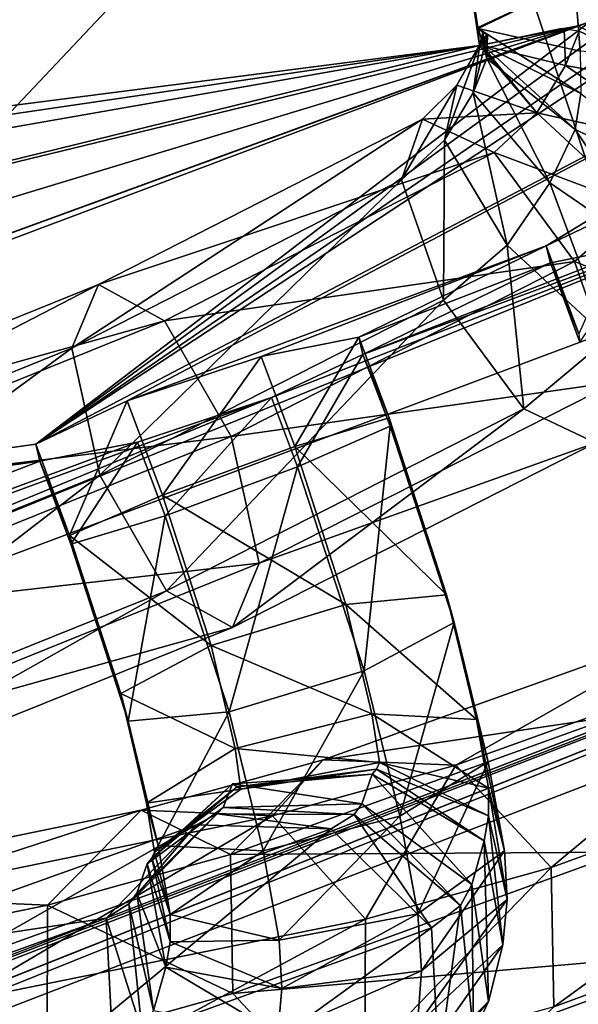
# Model space of a CAD drawing. Extents: x -0.191 to 0.191, y -0.114 to 0.126.
# Tile 13 of 74: x -0.09165 to -0.09014, y -0.05076 to -0.04809. Entities that reach past the tile are written whole.
import ezdxf

# ---------------------------------------------------------------- set-up
doc = ezdxf.new("R2010")
doc.units = 0
for name, color, linetype in [('Centauri.Fighter.Body', 7, 'CONTINUOUS'), ('Centauri.Fighter.Body.Beige', 7, 'CONTINUOUS'), ('Centauri.Fighter.Detail.Two', 7, 'CONTINUOUS'), ('Centauri.Fighter.Inset', 7, 'CONTINUOUS')]:
    doc.layers.add(name, color=color, linetype=linetype)

msp = doc.modelspace()

# ---------------------------------------------------------------- linework, layer by layer
at = {"layer": 'Centauri.Fighter.Body'}
for points in [[(-0.087085, -0.051137, 0.011352), (-0.089928, 0.079782, 0.010452), (-0.094105, 0.077119, 0.009129)], [(-0.087085, -0.051137, 0.011352), (-0.094105, 0.077119, 0.009129), (-0.089928, 0.079782, 0.010452)], [(-0.087085, -0.051137, 0.011352), (-0.089928, 0.079782, 0.010452), (-0.094105, 0.077119, 0.009129)], [(-0.089974, 0.079753, 0.027518), (-0.089974, -0.049971, 0.027518), (-0.095671, -0.05217, 0.02524)], [(-0.089974, 0.079753, 0.027518), (-0.095671, -0.05217, 0.02524), (-0.095671, 0.07612, 0.02524)], [(-0.087085, -0.051137, 0.011352), (-0.094105, 0.077119, 0.009129), (-0.094105, -0.053769, 0.009129)], [(-0.087085, -0.051137, 0.011352), (-0.094105, -0.053769, 0.009129), (-0.094105, 0.077119, 0.009129)], [(-0.087085, -0.051137, 0.011352), (-0.094105, 0.077119, 0.009129), (-0.094105, -0.053769, 0.009129)]]:
    msp.add_3dface(points, dxfattribs=at)
at = {"layer": 'Centauri.Fighter.Body.Beige'}
for points in [[(-0.089522, -0.046755, 0.026597), (-0.090555, -0.04715, 0.026213), (-0.089614, -0.049974, 0.026585)], [(-0.090555, -0.04715, 0.026213), (-0.096229, -0.04934, 0.023944), (-0.095288, -0.052164, 0.024316)], [(-0.090555, -0.04715, 0.026213), (-0.095288, -0.052164, 0.024316), (-0.089614, -0.049974, 0.026585)], [(-0.095359, -0.050924, 0.009706), (-0.088317, -0.048284, 0.011937), (-0.087376, -0.051108, 0.012309)], [(-0.087085, -0.048868, 0.028592), (-0.100673, -0.054262, 0.022008), (-0.101067, -0.054417, 0.021828)], [(-0.087085, -0.048868, 0.028592), (-0.101067, -0.054417, 0.021828), (-0.101067, -0.054272, 0.022927)], [(-0.087085, -0.048868, 0.028592), (-0.101067, -0.054272, 0.022927), (-0.095671, -0.05217, 0.02524)], [(-0.087085, -0.048868, 0.028592), (-0.095288, -0.052164, 0.024316), (-0.100673, -0.054262, 0.022008)], [(-0.087085, -0.048868, 0.028592), (-0.095671, -0.05217, 0.02524), (-0.089974, -0.049971, 0.027518)], [(-0.087085, -0.048868, 0.028592), (-0.089614, -0.049974, 0.026585), (-0.095288, -0.052164, 0.024316)]]:
    msp.add_3dface(points, dxfattribs=at)
at = {"layer": 'Centauri.Fighter.Detail.Two'}
for points in [[(-0.08975, -0.048207, 0.018801), (-0.090146, -0.047986, 0.018832), (-0.089899, -0.047904, 0.018831)], [(-0.090146, -0.047986, 0.018832), (-0.090408, -0.048113, 0.018559), (-0.090409, -0.04811, 0.01856)], [(-0.090146, -0.047986, 0.018832), (-0.090131, -0.048175, 0.018816), (-0.090408, -0.048113, 0.018559)], [(-0.08975, -0.048207, 0.018801), (-0.090131, -0.048175, 0.018816), (-0.090146, -0.047986, 0.018832)], [(-0.090408, -0.048113, 0.018559), (-0.090409, -0.048111, 0.018545), (-0.090409, -0.04811, 0.01856)], [(-0.090394, -0.048159, 0.01856), (-0.090396, -0.048125, 0.018407), (-0.090409, -0.048111, 0.018545)], [(-0.090394, -0.048159, 0.01856), (-0.090409, -0.048111, 0.018545), (-0.090408, -0.048113, 0.018559)], [(-0.09013, -0.04829, 0.018804), (-0.090394, -0.048159, 0.01856), (-0.090408, -0.048113, 0.018559)], [(-0.09013, -0.04829, 0.018804), (-0.090408, -0.048113, 0.018559), (-0.090131, -0.048175, 0.018816)], [(-0.090171, -0.048214, 0.017878), (-0.090175, -0.048115, 0.01795), (-0.090398, -0.048158, 0.018169)], [(-0.090171, -0.048214, 0.017878), (-0.090134, -0.04812, 0.017902), (-0.090175, -0.048115, 0.01795)], [(-0.08979, -0.048282, 0.017858), (-0.090105, -0.048095, 0.0179), (-0.090138, -0.048106, 0.017902)], [(-0.08979, -0.048282, 0.017858), (-0.090138, -0.048106, 0.017902), (-0.090134, -0.04812, 0.017902)], [(-0.090422, -0.048288, 0.018534), (-0.090404, -0.048156, 0.018176), (-0.090383, -0.048128, 0.018339)], [(-0.090422, -0.048288, 0.018534), (-0.090383, -0.048128, 0.018339), (-0.090385, -0.048195, 0.018559)], [(-0.090385, -0.048195, 0.018559), (-0.090383, -0.048129, 0.018341), (-0.090396, -0.048123, 0.018401)], [(-0.090385, -0.048195, 0.018559), (-0.090396, -0.048123, 0.018401), (-0.090394, -0.048159, 0.01856)], [(-0.090171, -0.048214, 0.017878), (-0.08979, -0.048282, 0.017858), (-0.090134, -0.04812, 0.017902)], [(-0.0905, -0.048416, 0.01849), (-0.090466, -0.048267, 0.018139), (-0.090404, -0.048156, 0.018176)], [(-0.0905, -0.048416, 0.01849), (-0.090404, -0.048156, 0.018176), (-0.090422, -0.048288, 0.018534)], [(-0.090249, -0.048342, 0.017833), (-0.090405, -0.048159, 0.018175), (-0.090466, -0.048267, 0.018139)], [(-0.090249, -0.048342, 0.017833), (-0.090398, -0.048158, 0.018169), (-0.090405, -0.048159, 0.018175)], [(-0.090249, -0.048342, 0.017833), (-0.090171, -0.048214, 0.017878), (-0.090398, -0.048158, 0.018169)], [(-0.090145, -0.048387, 0.018787), (-0.090385, -0.048195, 0.018559), (-0.090394, -0.048159, 0.01856)], [(-0.090145, -0.048387, 0.018787), (-0.090394, -0.048159, 0.01856), (-0.09013, -0.04829, 0.018804)], [(-0.090214, -0.048532, 0.018744), (-0.090422, -0.048288, 0.018534), (-0.090385, -0.048195, 0.018559)], [(-0.090214, -0.048532, 0.018744), (-0.090385, -0.048195, 0.018559), (-0.090145, -0.048387, 0.018787)], [(-0.090249, -0.048342, 0.017833), (-0.089859, -0.048428, 0.017815), (-0.090171, -0.048214, 0.017878)], [(-0.090171, -0.048214, 0.017878), (-0.089859, -0.048428, 0.017815), (-0.08979, -0.048282, 0.017858)], [(-0.090616, -0.048524, 0.018433), (-0.090559, -0.048359, 0.018093), (-0.090466, -0.048267, 0.018139)], [(-0.090616, -0.048524, 0.018433), (-0.090466, -0.048267, 0.018139), (-0.0905, -0.048416, 0.01849)], [(-0.090559, -0.048359, 0.018093), (-0.090249, -0.048342, 0.017833), (-0.090466, -0.048267, 0.018139)], [(-0.09033, -0.048701, 0.018681), (-0.0905, -0.048416, 0.01849), (-0.090422, -0.048288, 0.018534)], [(-0.09033, -0.048701, 0.018681), (-0.090422, -0.048288, 0.018534), (-0.090214, -0.048532, 0.018744)], [(-0.089801, -0.048548, 0.018742), (-0.090145, -0.048387, 0.018787), (-0.09013, -0.04829, 0.018804)], [(-0.091511, -0.048981, 0.01804), (-0.091439, -0.048808, 0.017706), (-0.090559, -0.048359, 0.018093)], [(-0.091511, -0.048981, 0.01804), (-0.090559, -0.048359, 0.018093), (-0.090616, -0.048524, 0.018433)], [(-0.091439, -0.048808, 0.017706), (-0.090365, -0.04845, 0.017777), (-0.090559, -0.048359, 0.018093)], [(-0.090559, -0.048359, 0.018093), (-0.090365, -0.04845, 0.017777), (-0.090249, -0.048342, 0.017833)], [(-0.090365, -0.04845, 0.017777), (-0.089975, -0.048596, 0.017752), (-0.090249, -0.048342, 0.017833)], [(-0.090249, -0.048342, 0.017833), (-0.089975, -0.048596, 0.017752), (-0.089859, -0.048428, 0.017815)], [(-0.089903, -0.048746, 0.018681), (-0.090214, -0.048532, 0.018744), (-0.090145, -0.048387, 0.018787)], [(-0.089903, -0.048746, 0.018681), (-0.090145, -0.048387, 0.018787), (-0.089801, -0.048548, 0.018742)], [(-0.090502, -0.048851, 0.018598), (-0.090616, -0.048524, 0.018433), (-0.0905, -0.048416, 0.01849)], [(-0.090502, -0.048851, 0.018598), (-0.0905, -0.048416, 0.01849), (-0.09033, -0.048701, 0.018681)], [(-0.091439, -0.048808, 0.017706), (-0.09126, -0.048907, 0.017383), (-0.090365, -0.04845, 0.017777)], [(-0.09126, -0.048907, 0.017383), (-0.090147, -0.048746, 0.017669), (-0.090365, -0.04845, 0.017777)], [(-0.090365, -0.04845, 0.017777), (-0.090147, -0.048746, 0.017669), (-0.089975, -0.048596, 0.017752)], [(-0.091435, -0.049326, 0.018188), (-0.091511, -0.048981, 0.01804), (-0.090616, -0.048524, 0.018433)], [(-0.091435, -0.049326, 0.018188), (-0.090616, -0.048524, 0.018433), (-0.090502, -0.048851, 0.018598)], [(-0.090056, -0.048955, 0.018599), (-0.09033, -0.048701, 0.018681), (-0.090214, -0.048532, 0.018744)], [(-0.090056, -0.048955, 0.018599), (-0.090214, -0.048532, 0.018744), (-0.089903, -0.048746, 0.018681)], [(-0.089975, -0.048585, 0.01385), (-0.090135, -0.048942, 0.013597), (-0.090224, -0.048703, 0.013584)], [(-0.090147, -0.048746, 0.017669), (-0.089805, -0.048881, 0.017942), (-0.089975, -0.048596, 0.017752)], [(-0.090284, -0.049146, 0.01849), (-0.090502, -0.048851, 0.018598), (-0.09033, -0.048701, 0.018681)], [(-0.090284, -0.049146, 0.01849), (-0.09033, -0.048701, 0.018681), (-0.090056, -0.048955, 0.018599)], [(-0.090135, -0.048942, 0.013597), (-0.090212, -0.048749, 0.013203), (-0.090224, -0.048703, 0.013584)], [(-0.090132, -0.048965, 0.013215), (-0.089947, -0.048696, 0.012931), (-0.090212, -0.048749, 0.013203)], [(-0.09126, -0.048907, 0.017383), (-0.091079, -0.049221, 0.017259), (-0.090147, -0.048746, 0.017669)], [(-0.091079, -0.049221, 0.017259), (-0.090033, -0.049072, 0.017833), (-0.090147, -0.048746, 0.017669)], [(-0.090135, -0.048942, 0.013597), (-0.090132, -0.048965, 0.013215), (-0.090212, -0.048749, 0.013203)], [(-0.090147, -0.048746, 0.017669), (-0.090033, -0.049072, 0.017833), (-0.089805, -0.048881, 0.017942)], [(-0.09271, -0.049466, 0.017527), (-0.09263, -0.04929, 0.017196), (-0.091439, -0.048808, 0.017706)], [(-0.09271, -0.049466, 0.017527), (-0.091439, -0.048808, 0.017706), (-0.091511, -0.048981, 0.01804)], [(-0.09263, -0.04929, 0.017196), (-0.09126, -0.048907, 0.017383), (-0.091439, -0.048808, 0.017706)], [(-0.091254, -0.04964, 0.018064), (-0.091435, -0.049326, 0.018188), (-0.090502, -0.048851, 0.018598)], [(-0.091254, -0.04964, 0.018064), (-0.090502, -0.048851, 0.018598), (-0.090284, -0.049146, 0.01849)], [(-0.09263, -0.04929, 0.017196), (-0.092459, -0.049392, 0.01687), (-0.09126, -0.048907, 0.017383)], [(-0.092459, -0.049392, 0.01687), (-0.091079, -0.049221, 0.017259), (-0.09126, -0.048907, 0.017383)], [(-0.090906, -0.049248, 0.013267), (-0.090997, -0.049004, 0.013254), (-0.090732, -0.048951, 0.012982)], [(-0.090906, -0.049248, 0.013267), (-0.090732, -0.048951, 0.012982), (-0.09065, -0.04917, 0.012994)], [(-0.09065, -0.04917, 0.012994), (-0.090732, -0.048951, 0.012982), (-0.090721, -0.048998, 0.012601)], [(-0.09009, -0.049238, 0.018174), (-0.090284, -0.049146, 0.01849), (-0.090056, -0.048955, 0.018599)], [(-0.092652, -0.049817, 0.017667), (-0.09271, -0.049466, 0.017527), (-0.091511, -0.048981, 0.01804)], [(-0.092652, -0.049817, 0.017667), (-0.091511, -0.048981, 0.01804), (-0.091435, -0.049326, 0.018188)], [(-0.090721, -0.048998, 0.012601), (-0.090969, -0.049115, 0.012335), (-0.090899, -0.049303, 0.012345)], [(-0.090721, -0.048998, 0.012601), (-0.090899, -0.049303, 0.012345), (-0.090647, -0.049193, 0.012612)], [(-0.09065, -0.04917, 0.012994), (-0.090721, -0.048998, 0.012601), (-0.090647, -0.049193, 0.012612)], [(-0.091265, -0.04938, 0.013273), (-0.091361, -0.049124, 0.013259), (-0.090997, -0.049004, 0.013254)], [(-0.091265, -0.04938, 0.013273), (-0.090997, -0.049004, 0.013254), (-0.090906, -0.049248, 0.013267)], [(-0.091079, -0.049221, 0.017259), (-0.091003, -0.049565, 0.017407), (-0.090033, -0.049072, 0.017833)], [(-0.091003, -0.049565, 0.017407), (-0.09009, -0.049238, 0.018174), (-0.090033, -0.049072, 0.017833)], [(-0.091361, -0.049124, 0.013259), (-0.091517, -0.04949, 0.013006), (-0.091609, -0.049242, 0.012993)], [(-0.091361, -0.049124, 0.013259), (-0.091265, -0.04938, 0.013273), (-0.091517, -0.04949, 0.013006)], [(-0.091258, -0.049436, 0.012351), (-0.090969, -0.049115, 0.012335), (-0.091333, -0.049236, 0.01234)], [(-0.091258, -0.049436, 0.012351), (-0.090899, -0.049303, 0.012345), (-0.090969, -0.049115, 0.012335)], [(-0.091075, -0.049739, 0.01774), (-0.091254, -0.04964, 0.018064), (-0.090284, -0.049146, 0.01849)], [(-0.091075, -0.049739, 0.01774), (-0.090284, -0.049146, 0.01849), (-0.09009, -0.049238, 0.018174)], [(-0.090906, -0.049248, 0.013267), (-0.09065, -0.04917, 0.012994), (-0.090494, -0.049651, 0.013073)], [(-0.09065, -0.04917, 0.012994), (-0.090647, -0.049193, 0.012612), (-0.090473, -0.049726, 0.012699)], [(-0.09065, -0.04917, 0.012994), (-0.090473, -0.049726, 0.012699), (-0.090494, -0.049651, 0.013073)], [(-0.090647, -0.049193, 0.012612), (-0.090899, -0.049303, 0.012345), (-0.090718, -0.049857, 0.012435)], [(-0.090647, -0.049193, 0.012612), (-0.090718, -0.049857, 0.012435), (-0.090473, -0.049726, 0.012699)], [(-0.092459, -0.049392, 0.01687), (-0.092297, -0.049712, 0.016738), (-0.091079, -0.049221, 0.017259)], [(-0.092297, -0.049712, 0.016738), (-0.091003, -0.049565, 0.017407), (-0.091079, -0.049221, 0.017259)], [(-0.091517, -0.04949, 0.013006), (-0.091598, -0.049288, 0.012612), (-0.091609, -0.049242, 0.012993)], [(-0.091514, -0.049513, 0.012624), (-0.091333, -0.049236, 0.01234), (-0.091598, -0.049288, 0.012612)], [(-0.091514, -0.049513, 0.012624), (-0.091258, -0.049436, 0.012351), (-0.091333, -0.049236, 0.01234)], [(-0.091003, -0.049565, 0.017407), (-0.091075, -0.049739, 0.01774), (-0.09009, -0.049238, 0.018174)], [(-0.091265, -0.04938, 0.013273), (-0.090906, -0.049248, 0.013267), (-0.090767, -0.049677, 0.01334)], [(-0.090906, -0.049248, 0.013267), (-0.090494, -0.049651, 0.013073), (-0.090767, -0.049677, 0.01334)], [(-0.091517, -0.04949, 0.013006), (-0.091514, -0.049513, 0.012624), (-0.091598, -0.049288, 0.012612)], [(-0.090899, -0.049303, 0.012345), (-0.091258, -0.049436, 0.012351), (-0.091084, -0.049968, 0.012438)], [(-0.090899, -0.049303, 0.012345), (-0.091084, -0.049968, 0.012438), (-0.090718, -0.049857, 0.012435)], [(-0.09249, -0.050138, 0.017535), (-0.092652, -0.049817, 0.017667), (-0.091435, -0.049326, 0.018188)], [(-0.09249, -0.050138, 0.017535), (-0.091435, -0.049326, 0.018188), (-0.091254, -0.04964, 0.018064)], [(-0.091517, -0.04949, 0.013006), (-0.091265, -0.04938, 0.013273), (-0.091133, -0.049788, 0.013342)], [(-0.091265, -0.04938, 0.013273), (-0.090767, -0.049677, 0.01334), (-0.091133, -0.049788, 0.013342)], [(-0.091258, -0.049436, 0.012351), (-0.091514, -0.049513, 0.012624), (-0.091358, -0.049994, 0.012704)], [(-0.091258, -0.049436, 0.012351), (-0.091358, -0.049994, 0.012704), (-0.091084, -0.049968, 0.012438)], [(-0.091514, -0.049513, 0.012624), (-0.091517, -0.04949, 0.013006), (-0.091378, -0.049919, 0.013079)], [(-0.091517, -0.04949, 0.013006), (-0.091133, -0.049788, 0.013342), (-0.091378, -0.049919, 0.013079)], [(-0.091514, -0.049513, 0.012624), (-0.091378, -0.049919, 0.013079), (-0.091358, -0.049994, 0.012704)], [(-0.092297, -0.049712, 0.016738), (-0.092239, -0.050064, 0.016878), (-0.091003, -0.049565, 0.017407)], [(-0.092239, -0.050064, 0.016878), (-0.091075, -0.049739, 0.01774), (-0.091003, -0.049565, 0.017407)], [(-0.092319, -0.05024, 0.017208), (-0.09249, -0.050138, 0.017535), (-0.091254, -0.04964, 0.018064)], [(-0.092319, -0.05024, 0.017208), (-0.091254, -0.04964, 0.018064), (-0.091075, -0.049739, 0.01774)], [(-0.090767, -0.049677, 0.01334), (-0.090494, -0.049651, 0.013073), (-0.090413, -0.049989, 0.013198)], [(-0.090494, -0.049651, 0.013073), (-0.090473, -0.049726, 0.012699), (-0.090381, -0.050104, 0.012835)], [(-0.090494, -0.049651, 0.013073), (-0.090381, -0.050104, 0.012835), (-0.090413, -0.049989, 0.013198)], [(-0.091133, -0.049788, 0.013342), (-0.090767, -0.049677, 0.01334), (-0.090697, -0.049974, 0.013454)], [(-0.090767, -0.049677, 0.01334), (-0.090413, -0.049989, 0.013198), (-0.090697, -0.049974, 0.013454)], [(-0.092239, -0.050064, 0.016878), (-0.092319, -0.05024, 0.017208), (-0.091075, -0.049739, 0.01774)], [(-0.090036, -0.04998, 0.01433), (-0.089791, -0.049727, 0.01448), (-0.090829, -0.050099, 0.017256)], [(-0.089791, -0.049727, 0.01448), (-0.090469, -0.050113, 0.017383), (-0.090829, -0.050099, 0.017256)], [(-0.090473, -0.049726, 0.012699), (-0.090718, -0.049857, 0.012435), (-0.090621, -0.050252, 0.012576)], [(-0.090473, -0.049726, 0.012699), (-0.090621, -0.050252, 0.012576), (-0.090381, -0.050104, 0.012835)], [(-0.089791, -0.049727, 0.01448), (-0.089425, -0.049738, 0.014591), (-0.090469, -0.050113, 0.017383)], [(-0.089425, -0.049738, 0.014591), (-0.09021, -0.050391, 0.017431), (-0.090469, -0.050113, 0.017383)], [(-0.089425, -0.049738, 0.014591), (-0.089153, -0.050007, 0.0146), (-0.09021, -0.050391, 0.017431)], [(-0.091378, -0.049919, 0.013079), (-0.091133, -0.049788, 0.013342), (-0.091068, -0.050068, 0.013452)], [(-0.091133, -0.049788, 0.013342), (-0.090697, -0.049974, 0.013454), (-0.091068, -0.050068, 0.013452)], [(-0.090718, -0.049857, 0.012435), (-0.091084, -0.049968, 0.012438), (-0.090992, -0.050346, 0.012574)], [(-0.090718, -0.049857, 0.012435), (-0.090992, -0.050346, 0.012574), (-0.090621, -0.050252, 0.012576)], [(-0.091358, -0.049994, 0.012704), (-0.091378, -0.049919, 0.013079), (-0.091308, -0.050216, 0.013193)], [(-0.091378, -0.049919, 0.013079), (-0.091068, -0.050068, 0.013452), (-0.091308, -0.050216, 0.013193)], [(-0.091084, -0.049968, 0.012438), (-0.091358, -0.049994, 0.012704), (-0.091277, -0.050331, 0.012829)], [(-0.091084, -0.049968, 0.012438), (-0.091277, -0.050331, 0.012829), (-0.090992, -0.050346, 0.012574)], [(-0.090016, -0.050349, 0.014231), (-0.090036, -0.04998, 0.01433), (-0.09108, -0.050356, 0.017123)], [(-0.090036, -0.04998, 0.01433), (-0.090829, -0.050099, 0.017256), (-0.09108, -0.050356, 0.017123)], [(-0.091068, -0.050068, 0.013452), (-0.090697, -0.049974, 0.013454), (-0.090676, -0.050106, 0.013527)], [(-0.090697, -0.049974, 0.013454), (-0.090413, -0.049989, 0.013198), (-0.09038, -0.050176, 0.013295)], [(-0.090697, -0.049974, 0.013454), (-0.09038, -0.050176, 0.013295), (-0.090676, -0.050106, 0.013527)], [(-0.090413, -0.049989, 0.013198), (-0.090381, -0.050104, 0.012835), (-0.090337, -0.050346, 0.012955)], [(-0.090413, -0.049989, 0.013198), (-0.090337, -0.050346, 0.012955), (-0.09038, -0.050176, 0.013295)], [(-0.091358, -0.049994, 0.012704), (-0.091308, -0.050216, 0.013193), (-0.091277, -0.050331, 0.012829)], [(-0.089153, -0.050007, 0.0146), (-0.090203, -0.050769, 0.01737), (-0.09021, -0.050391, 0.017431)], [(-0.089153, -0.050007, 0.0146), (-0.089133, -0.050376, 0.0145), (-0.090203, -0.050769, 0.01737)], [(-0.091308, -0.050216, 0.013193), (-0.091068, -0.050068, 0.013452), (-0.091052, -0.050178, 0.013515)], [(-0.091068, -0.050068, 0.013452), (-0.090676, -0.050106, 0.013527), (-0.091052, -0.050178, 0.013515)], [(-0.09108, -0.050356, 0.017123), (-0.090829, -0.050099, 0.017256), (-0.091323, -0.050235, 0.018539)], [(-0.090829, -0.050099, 0.017256), (-0.090966, -0.050251, 0.018675), (-0.091323, -0.050235, 0.018539)], [(-0.091062, -0.050172, 0.013533), (-0.090684, -0.050124, 0.01356), (-0.090696, -0.050138, 0.013602)], [(-0.091052, -0.050178, 0.013515), (-0.090684, -0.050124, 0.01356), (-0.091062, -0.050172, 0.013533)], [(-0.091052, -0.050178, 0.013515), (-0.090676, -0.050106, 0.013527), (-0.090684, -0.050124, 0.01356)], [(-0.090829, -0.050099, 0.017256), (-0.090469, -0.050113, 0.017383), (-0.090966, -0.050251, 0.018675)], [(-0.090469, -0.050113, 0.017383), (-0.090714, -0.050531, 0.018743), (-0.090966, -0.050251, 0.018675)], [(-0.090469, -0.050113, 0.017383), (-0.09021, -0.050391, 0.017431), (-0.090714, -0.050531, 0.018743)], [(-0.090684, -0.050124, 0.01356), (-0.090392, -0.050319, 0.013456), (-0.090696, -0.050138, 0.013602)], [(-0.090676, -0.050106, 0.013527), (-0.09038, -0.050251, 0.013365), (-0.090684, -0.050124, 0.01356)], [(-0.090684, -0.050124, 0.01356), (-0.09038, -0.050251, 0.013365), (-0.090392, -0.050319, 0.013456)], [(-0.090676, -0.050106, 0.013527), (-0.09038, -0.050176, 0.013295), (-0.09038, -0.050251, 0.013365)], [(-0.090381, -0.050104, 0.012835), (-0.090621, -0.050252, 0.012576), (-0.090572, -0.050517, 0.012706)], [(-0.090381, -0.050104, 0.012835), (-0.090572, -0.050517, 0.012706), (-0.090337, -0.050346, 0.012955)], [(-0.091075, -0.050164, 0.013555), (-0.090696, -0.050138, 0.013602), (-0.090724, -0.050218, 0.013742)], [(-0.091062, -0.050172, 0.013533), (-0.090696, -0.050138, 0.013602), (-0.091075, -0.050164, 0.013555)], [(-0.090696, -0.050138, 0.013602), (-0.090425, -0.050437, 0.013643), (-0.090724, -0.050218, 0.013742)], [(-0.090696, -0.050138, 0.013602), (-0.090392, -0.050319, 0.013456), (-0.090425, -0.050437, 0.013643)], [(-0.091307, -0.050381, 0.013341), (-0.091075, -0.050164, 0.013555), (-0.0911, -0.050228, 0.013675)], [(-0.091294, -0.050366, 0.0133), (-0.091075, -0.050164, 0.013555), (-0.091307, -0.050381, 0.013341)], [(-0.091294, -0.050366, 0.0133), (-0.091062, -0.050172, 0.013533), (-0.091075, -0.050164, 0.013555)], [(-0.091287, -0.050349, 0.013266), (-0.091062, -0.050172, 0.013533), (-0.091294, -0.050366, 0.0133)], [(-0.091287, -0.050349, 0.013266), (-0.091052, -0.050178, 0.013515), (-0.091062, -0.050172, 0.013533)], [(-0.091075, -0.050164, 0.013555), (-0.090724, -0.050218, 0.013742), (-0.0911, -0.050228, 0.013675)], [(-0.09038, -0.050176, 0.013295), (-0.090337, -0.050346, 0.012955), (-0.09033, -0.050478, 0.013061)], [(-0.09038, -0.050176, 0.013295), (-0.09033, -0.050478, 0.013061), (-0.09038, -0.050251, 0.013365)], [(-0.091308, -0.050216, 0.013193), (-0.091052, -0.050178, 0.013515), (-0.091287, -0.050349, 0.013266)], [(-0.091335, -0.050461, 0.013481), (-0.0911, -0.050228, 0.013675), (-0.091117, -0.050245, 0.013731)], [(-0.091307, -0.050381, 0.013341), (-0.0911, -0.050228, 0.013675), (-0.091335, -0.050461, 0.013481)], [(-0.091277, -0.050331, 0.012829), (-0.091308, -0.050216, 0.013193), (-0.091287, -0.050349, 0.013266)], [(-0.0911, -0.050228, 0.013675), (-0.090745, -0.050247, 0.013818), (-0.091117, -0.050245, 0.013731)], [(-0.0911, -0.050228, 0.013675), (-0.090724, -0.050218, 0.013742), (-0.090745, -0.050247, 0.013818)], [(-0.090724, -0.050218, 0.013742), (-0.090456, -0.050494, 0.013769), (-0.090745, -0.050247, 0.013818)], [(-0.090724, -0.050218, 0.013742), (-0.090425, -0.050437, 0.013643), (-0.090456, -0.050494, 0.013769)], [(-0.091577, -0.050493, 0.018414), (-0.091323, -0.050235, 0.018539), (-0.092407, -0.050458, 0.021283)], [(-0.091323, -0.050235, 0.018539), (-0.092057, -0.050474, 0.021436), (-0.092407, -0.050458, 0.021283)], [(-0.091323, -0.050235, 0.018539), (-0.090966, -0.050251, 0.018675), (-0.092057, -0.050474, 0.021436)], [(-0.090966, -0.050251, 0.018675), (-0.091822, -0.050756, 0.021545), (-0.092057, -0.050474, 0.021436)], [(-0.090966, -0.050251, 0.018675), (-0.090714, -0.050531, 0.018743), (-0.091822, -0.050756, 0.021545)], [(-0.09108, -0.050356, 0.017123), (-0.091323, -0.050235, 0.018539), (-0.091577, -0.050493, 0.018414)], [(-0.091356, -0.05049, 0.013557), (-0.091117, -0.050245, 0.013731), (-0.091173, -0.050275, 0.013889)], [(-0.091335, -0.050461, 0.013481), (-0.091117, -0.050245, 0.013731), (-0.091356, -0.05049, 0.013557)], [(-0.091117, -0.050245, 0.013731), (-0.090807, -0.050286, 0.014001), (-0.091173, -0.050275, 0.013889)], [(-0.091117, -0.050245, 0.013731), (-0.090745, -0.050247, 0.013818), (-0.090807, -0.050286, 0.014001)], [(-0.090621, -0.050252, 0.012576), (-0.090992, -0.050346, 0.012574), (-0.090948, -0.050588, 0.012694)], [(-0.090621, -0.050252, 0.012576), (-0.090948, -0.050588, 0.012694), (-0.090572, -0.050517, 0.012706)], [(-0.090745, -0.050247, 0.013818), (-0.090535, -0.050555, 0.014009), (-0.090807, -0.050286, 0.014001)], [(-0.090745, -0.050247, 0.013818), (-0.090456, -0.050494, 0.013769), (-0.090535, -0.050555, 0.014009)], [(-0.09038, -0.050251, 0.013365), (-0.090341, -0.050601, 0.013202), (-0.090392, -0.050319, 0.013456)], [(-0.09038, -0.050251, 0.013365), (-0.09033, -0.050478, 0.013061), (-0.090341, -0.050601, 0.013202)], [(-0.091418, -0.050529, 0.01374), (-0.091173, -0.050275, 0.013889), (-0.092212, -0.050647, 0.016665)], [(-0.091173, -0.050275, 0.013889), (-0.091851, -0.050662, 0.016793), (-0.092212, -0.050647, 0.016665)], [(-0.091173, -0.050275, 0.013889), (-0.090807, -0.050286, 0.014001), (-0.091851, -0.050662, 0.016793)], [(-0.091356, -0.05049, 0.013557), (-0.091173, -0.050275, 0.013889), (-0.091418, -0.050529, 0.01374)], [(-0.090807, -0.050286, 0.014001), (-0.091592, -0.050939, 0.01684), (-0.091851, -0.050662, 0.016793)], [(-0.090807, -0.050286, 0.014001), (-0.090535, -0.050555, 0.014009), (-0.091592, -0.050939, 0.01684)], [(-0.091277, -0.050331, 0.012829), (-0.091287, -0.050349, 0.013266), (-0.091244, -0.050519, 0.012926)], [(-0.090992, -0.050346, 0.012574), (-0.091277, -0.050331, 0.012829), (-0.091244, -0.050519, 0.012926)], [(-0.090392, -0.050319, 0.013456), (-0.09038, -0.050755, 0.013436), (-0.090425, -0.050437, 0.013643)], [(-0.090392, -0.050319, 0.013456), (-0.090341, -0.050601, 0.013202), (-0.09038, -0.050755, 0.013436)], [(-0.091074, -0.050733, 0.017062), (-0.09108, -0.050356, 0.017123), (-0.091577, -0.050493, 0.018414)], [(-0.091244, -0.050519, 0.012926), (-0.091287, -0.050349, 0.013266), (-0.091294, -0.050366, 0.0133)], [(-0.090992, -0.050346, 0.012574), (-0.091244, -0.050519, 0.012926), (-0.090948, -0.050588, 0.012694)], [(-0.090016, -0.050349, 0.014231), (-0.09108, -0.050356, 0.017123), (-0.091074, -0.050733, 0.017062)], [(-0.089744, -0.050618, 0.014239), (-0.090016, -0.050349, 0.014231), (-0.091074, -0.050733, 0.017062)], [(-0.090337, -0.050346, 0.012955), (-0.090572, -0.050517, 0.012706), (-0.090562, -0.050672, 0.012827)], [(-0.090337, -0.050346, 0.012955), (-0.090562, -0.050672, 0.012827), (-0.09033, -0.050478, 0.013061)], [(-0.091256, -0.050662, 0.013087), (-0.091307, -0.050381, 0.013341), (-0.091335, -0.050461, 0.013481)], [(-0.091244, -0.050593, 0.012996), (-0.091294, -0.050366, 0.0133), (-0.091307, -0.050381, 0.013341)], [(-0.091244, -0.050593, 0.012996), (-0.091307, -0.050381, 0.013341), (-0.091256, -0.050662, 0.013087)], [(-0.091244, -0.050519, 0.012926), (-0.091294, -0.050366, 0.0133), (-0.091244, -0.050593, 0.012996)], [(-0.09021, -0.050391, 0.017431), (-0.090203, -0.050769, 0.01737), (-0.090716, -0.050912, 0.018702)], [(-0.09021, -0.050391, 0.017431), (-0.090716, -0.050912, 0.018702), (-0.090714, -0.050531, 0.018743)], [(-0.089133, -0.050376, 0.0145), (-0.089378, -0.050629, 0.014351), (-0.090454, -0.051025, 0.017237)], [(-0.089133, -0.050376, 0.0145), (-0.090454, -0.051025, 0.017237), (-0.090203, -0.050769, 0.01737)], [(-0.090425, -0.050437, 0.013643), (-0.090421, -0.050841, 0.013611), (-0.090456, -0.050494, 0.013769)], [(-0.090425, -0.050437, 0.013643), (-0.09038, -0.050755, 0.013436), (-0.090421, -0.050841, 0.013611)], [(-0.091577, -0.050493, 0.018414), (-0.092407, -0.050458, 0.021283), (-0.092668, -0.050717, 0.021175)], [(-0.091289, -0.050779, 0.013274), (-0.091335, -0.050461, 0.013481), (-0.091356, -0.05049, 0.013557)], [(-0.091256, -0.050662, 0.013087), (-0.091335, -0.050461, 0.013481), (-0.091289, -0.050779, 0.013274)], [(-0.091578, -0.050874, 0.018374), (-0.091577, -0.050493, 0.018414), (-0.092668, -0.050717, 0.021175)], [(-0.091074, -0.050733, 0.017062), (-0.091577, -0.050493, 0.018414), (-0.091578, -0.050874, 0.018374)], [(-0.09132, -0.050837, 0.0134), (-0.091356, -0.05049, 0.013557), (-0.091418, -0.050529, 0.01374)], [(-0.091289, -0.050779, 0.013274), (-0.091356, -0.05049, 0.013557), (-0.09132, -0.050837, 0.0134)], [(-0.09033, -0.050478, 0.013061), (-0.090562, -0.050672, 0.012827), (-0.090573, -0.050818, 0.012988)], [(-0.09033, -0.050478, 0.013061), (-0.090573, -0.050818, 0.012988), (-0.090341, -0.050601, 0.013202)], [(-0.090456, -0.050494, 0.013769), (-0.090515, -0.050924, 0.01391), (-0.090535, -0.050555, 0.014009)], [(-0.090456, -0.050494, 0.013769), (-0.090421, -0.050841, 0.013611), (-0.090515, -0.050924, 0.01391)], [(-0.090948, -0.050588, 0.012694), (-0.091244, -0.050519, 0.012926), (-0.091244, -0.050593, 0.012996)], [(-0.090572, -0.050517, 0.012706), (-0.090948, -0.050588, 0.012694), (-0.090941, -0.05072, 0.0128)], [(-0.090572, -0.050517, 0.012706), (-0.090941, -0.05072, 0.0128), (-0.090562, -0.050672, 0.012827)], [(-0.091399, -0.050898, 0.01364), (-0.091418, -0.050529, 0.01374), (-0.092462, -0.050904, 0.016532)], [(-0.091418, -0.050529, 0.01374), (-0.092212, -0.050647, 0.016665), (-0.092462, -0.050904, 0.016532)], [(-0.090714, -0.050531, 0.018743), (-0.090716, -0.050912, 0.018702), (-0.09184, -0.051139, 0.021545)], [(-0.090714, -0.050531, 0.018743), (-0.09184, -0.051139, 0.021545), (-0.091822, -0.050756, 0.021545)], [(-0.09132, -0.050837, 0.0134), (-0.091418, -0.050529, 0.01374), (-0.091399, -0.050898, 0.01364)], [(-0.090535, -0.050555, 0.014009), (-0.091586, -0.051317, 0.01678), (-0.091592, -0.050939, 0.01684)], [(-0.090535, -0.050555, 0.014009), (-0.090515, -0.050924, 0.01391), (-0.091586, -0.051317, 0.01678)], [(-0.090941, -0.05072, 0.0128), (-0.091244, -0.050593, 0.012996), (-0.091256, -0.050662, 0.013087)], [(-0.090948, -0.050588, 0.012694), (-0.091244, -0.050593, 0.012996), (-0.090941, -0.05072, 0.0128)], [(-0.090341, -0.050601, 0.013202), (-0.090573, -0.050818, 0.012988), (-0.090614, -0.050988, 0.013242)], [(-0.090341, -0.050601, 0.013202), (-0.090614, -0.050988, 0.013242), (-0.09038, -0.050755, 0.013436)], [(-0.089744, -0.050618, 0.014239), (-0.091074, -0.050733, 0.017062), (-0.090814, -0.051011, 0.017109)], [(-0.089378, -0.050629, 0.014351), (-0.089744, -0.050618, 0.014239), (-0.090814, -0.051011, 0.017109)], [(-0.089378, -0.050629, 0.014351), (-0.090814, -0.051011, 0.017109), (-0.090454, -0.051025, 0.017237)], [(-0.091851, -0.050662, 0.016793), (-0.091592, -0.050939, 0.01684), (-0.092097, -0.05108, 0.018152)], [(-0.090952, -0.050843, 0.012941), (-0.091256, -0.050662, 0.013087), (-0.091289, -0.050779, 0.013274)], [(-0.090941, -0.05072, 0.0128), (-0.091256, -0.050662, 0.013087), (-0.090952, -0.050843, 0.012941)], [(-0.090562, -0.050672, 0.012827), (-0.090941, -0.05072, 0.0128), (-0.090952, -0.050843, 0.012941)], [(-0.090562, -0.050672, 0.012827), (-0.090952, -0.050843, 0.012941), (-0.090573, -0.050818, 0.012988)], [(-0.091578, -0.050874, 0.018374), (-0.092668, -0.050717, 0.021175), (-0.092686, -0.051099, 0.021176)], [(-0.090814, -0.051011, 0.017109), (-0.091074, -0.050733, 0.017062), (-0.091578, -0.050874, 0.018374)], [(-0.09038, -0.050755, 0.013436), (-0.090614, -0.050988, 0.013242), (-0.090659, -0.051085, 0.013438)], [(-0.09038, -0.050755, 0.013436), (-0.090659, -0.051085, 0.013438), (-0.090421, -0.050841, 0.013611)]]:
    msp.add_3dface(points, dxfattribs=at)
at = {"layer": 'Centauri.Fighter.Inset'}
for points in [[(-0.093895, -0.048786, 0.022255), (-0.096229, -0.04934, 0.023944), (-0.090555, -0.04715, 0.026213)], [(-0.093646, -0.048668, 0.022521), (-0.093895, -0.048786, 0.022255), (-0.090555, -0.04715, 0.026213)], [(-0.093283, -0.048547, 0.022516), (-0.093646, -0.048668, 0.022521), (-0.090555, -0.04715, 0.026213)], [(-0.093017, -0.048495, 0.022243), (-0.093283, -0.048547, 0.022516), (-0.090555, -0.04715, 0.026213)], [(-0.093017, -0.048495, 0.022243), (-0.090555, -0.04715, 0.026213), (-0.090405, -0.048159, 0.018175)], [(-0.090555, -0.04715, 0.026213), (-0.090146, -0.047986, 0.018832), (-0.090409, -0.04811, 0.01856)], [(-0.090555, -0.04715, 0.026213), (-0.090409, -0.04811, 0.01856), (-0.090409, -0.048111, 0.018547)], [(-0.090555, -0.04715, 0.026213), (-0.090409, -0.048111, 0.018547), (-0.090405, -0.048159, 0.018175)], [(-0.08799, -0.047343, 0.018263), (-0.091361, -0.049124, 0.013259), (-0.091609, -0.049242, 0.012993)], [(-0.089516, -0.047864, 0.018168), (-0.08799, -0.047343, 0.018263), (-0.091609, -0.049242, 0.012993)], [(-0.08799, -0.047343, 0.018263), (-0.090224, -0.048703, 0.013584), (-0.091361, -0.049124, 0.013259)], [(-0.08799, -0.047343, 0.018263), (-0.089975, -0.048585, 0.01385), (-0.090224, -0.048703, 0.013584)], [(-0.089782, -0.047989, 0.017894), (-0.089516, -0.047864, 0.018168), (-0.091609, -0.049242, 0.012993)], [(-0.089978, -0.048054, 0.017895), (-0.089782, -0.047989, 0.017894), (-0.091609, -0.049242, 0.012993)], [(-0.090105, -0.048095, 0.0179), (-0.089978, -0.048054, 0.017895), (-0.091609, -0.049242, 0.012993)], [(-0.090138, -0.048106, 0.017902), (-0.094354, -0.049646, 0.016877), (-0.098756, -0.050721, 0.019859)], [(-0.090138, -0.048106, 0.017902), (-0.098756, -0.050721, 0.019859), (-0.09464, -0.049198, 0.021005)], [(-0.09464, -0.049198, 0.021005), (-0.090405, -0.048159, 0.018175), (-0.090138, -0.048106, 0.017902)], [(-0.090105, -0.048095, 0.0179), (-0.094069, -0.049586, 0.016613), (-0.094354, -0.049646, 0.016877)], [(-0.090138, -0.048106, 0.017902), (-0.090105, -0.048095, 0.0179), (-0.094354, -0.049646, 0.016877)], [(-0.090105, -0.048095, 0.0179), (-0.091609, -0.049242, 0.012993), (-0.094069, -0.049586, 0.016613)], [(-0.090409, -0.048111, 0.018547), (-0.090396, -0.048125, 0.01841), (-0.090405, -0.048159, 0.018175)], [(-0.090405, -0.048159, 0.018175), (-0.090182, -0.048113, 0.017959), (-0.090138, -0.048106, 0.017902)], [(-0.090405, -0.048159, 0.018175), (-0.090398, -0.048158, 0.018169), (-0.090182, -0.048113, 0.017959)], [(-0.090396, -0.048125, 0.01841), (-0.090404, -0.048158, 0.01818), (-0.090405, -0.048159, 0.018175)], [(-0.090396, -0.048125, 0.01841), (-0.090383, -0.04813, 0.018343), (-0.090404, -0.048158, 0.01818)], [(-0.09464, -0.049198, 0.021005), (-0.093255, -0.048659, 0.021596), (-0.090405, -0.048159, 0.018175)], [(-0.093255, -0.048659, 0.021596), (-0.093006, -0.048541, 0.021862), (-0.090405, -0.048159, 0.018175)], [(-0.093006, -0.048541, 0.021862), (-0.093017, -0.048495, 0.022243), (-0.090405, -0.048159, 0.018175)], [(-0.089584, -0.048576, 0.012926), (-0.088317, -0.048284, 0.011937), (-0.095359, -0.050924, 0.009706)], [(-0.090969, -0.049115, 0.012335), (-0.089584, -0.048576, 0.012926), (-0.095359, -0.050924, 0.009706)], [(-0.090969, -0.049115, 0.012335), (-0.090721, -0.048998, 0.012601), (-0.089584, -0.048576, 0.012926)], [(-0.090721, -0.048998, 0.012601), (-0.089947, -0.048696, 0.012931), (-0.089584, -0.048576, 0.012926)], [(-0.090224, -0.048703, 0.013584), (-0.090997, -0.049004, 0.013254), (-0.091361, -0.049124, 0.013259)], [(-0.090224, -0.048703, 0.013584), (-0.090732, -0.048951, 0.012982), (-0.090997, -0.049004, 0.013254)], [(-0.090224, -0.048703, 0.013584), (-0.090212, -0.048749, 0.013203), (-0.090732, -0.048951, 0.012982)], [(-0.090721, -0.048998, 0.012601), (-0.090212, -0.048749, 0.013203), (-0.089947, -0.048696, 0.012931)], [(-0.090721, -0.048998, 0.012601), (-0.090732, -0.048951, 0.012982), (-0.090212, -0.048749, 0.013203)], [(-0.090969, -0.049115, 0.012335), (-0.095359, -0.050924, 0.009706), (-0.095118, -0.050638, 0.011268)], [(-0.091333, -0.049236, 0.01234), (-0.090969, -0.049115, 0.012335), (-0.095118, -0.050638, 0.011268)], [(-0.091598, -0.049288, 0.012612), (-0.091333, -0.049236, 0.01234), (-0.095118, -0.050638, 0.011268)], [(-0.091609, -0.049242, 0.012993), (-0.091598, -0.049288, 0.012612), (-0.094069, -0.049586, 0.016613)], [(-0.091598, -0.049288, 0.012612), (-0.095118, -0.050638, 0.011268), (-0.094054, -0.049631, 0.016233)], [(-0.091598, -0.049288, 0.012612), (-0.094054, -0.049631, 0.016233), (-0.094069, -0.049586, 0.016613)]]:
    msp.add_3dface(points, dxfattribs=at)

doc.saveas('drawing.dxf')
